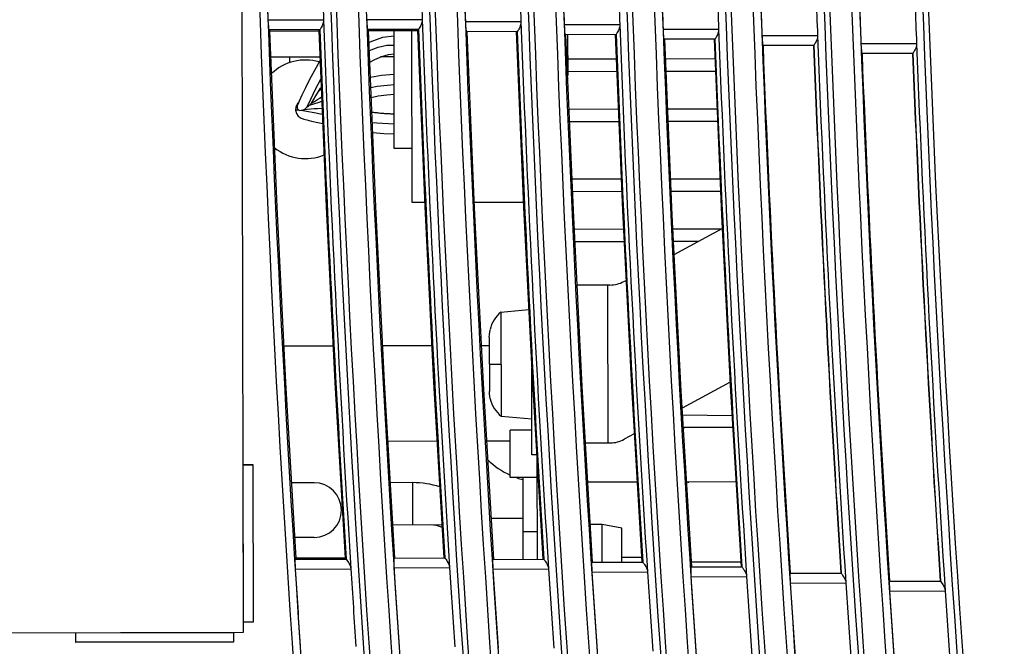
# Model space of a CAD drawing. Extents: x 0 to 420, y 0 to 297.
# Tile 27 of 30: x 288 to 313, y 139 to 155. Entities that reach past the tile are written whole.
import ezdxf

# ---------------------------------------------------------------- set-up
doc = ezdxf.new("R2010")
doc.units = 0
doc.header["$LTSCALE"] = 23.1
doc.layers.get('0').update_dxf_attribs({"linetype": 'CONTINUOUS'})

msp = doc.modelspace()

# ---------------------------------------------------------------- linework, layer by layer
at = {"color": 7, "linetype": 'CONTINUOUS'}
for p, q in [((293.25, 139.011), (293.191, 168.511)), ((295.283, 154.526), (293.874, 154.527)), ((297.785, 154.535), (296.376, 154.536)), ((295.189, 154.28), (293.894, 154.277)), ((293.894, 154.277), (293.923, 154.249)), ((295.189, 154.28), (295.163, 154.252)), ((297.691, 154.289), (296.395, 154.286)), ((296.395, 154.286), (296.423, 154.259)), ((297.691, 154.289), (297.665, 154.262)), ((300.288, 154.48), (298.879, 154.481)), ((302.793, 154.405), (301.384, 154.406)), ((305.299, 154.287), (303.89, 154.289)), ((293.923, 154.249), (295.163, 154.252)), ((296.423, 154.259), (297.665, 154.262)), ((297.076, 151.269), (297.07, 154.261)), ((297.528, 149.9), (297.52, 154.262)), ((300.194, 154.233), (298.899, 154.231)), ((300.195, 154.235), (300.194, 154.233)), ((302.699, 154.158), (301.404, 154.156)), ((301.47, 154.156), (301.472, 153.121)), ((302.7, 154.16), (302.699, 154.158)), ((305.205, 154.041), (303.91, 154.039)), ((305.206, 154.043), (305.205, 154.041)), ((307.806, 154.128), (306.398, 154.129)), ((307.713, 153.881), (306.418, 153.879)), ((307.714, 153.883), (307.713, 153.881)), ((310.316, 153.925), (308.907, 153.926)), ((295.19, 153.59), (293.95, 153.587)), ((294.421, 153.588), (294.421, 153.439)), ((297.071, 153.594), (296.726, 153.593)), ((301.471, 153.54), (302.7, 153.543)), ((303.955, 153.545), (305.203, 153.548)), ((310.223, 153.679), (308.928, 153.676)), ((310.224, 153.681), (310.223, 153.679)), ((301.472, 153.225), (302.714, 153.228)), ((303.968, 153.23), (305.216, 153.233)), ((295.156, 152.716), (295.224, 152.783)), ((295.126, 152.288), (295.244, 152.297)), ((301.508, 152.27), (302.754, 152.273)), ((304.009, 152.275), (305.257, 152.278)), ((301.521, 151.955), (302.767, 151.958)), ((304.022, 151.96), (305.27, 151.963)), ((297.526, 151.27), (297.076, 151.269)), ((301.582, 150.499), (302.828, 150.501)), ((304.084, 150.504), (305.332, 150.506)), ((301.595, 150.184), (302.842, 150.186)), ((304.097, 150.189), (305.345, 150.191)), ((297.846, 149.9), (297.528, 149.9)), ((300.35, 149.905), (299.105, 149.903)), ((301.639, 149.229), (302.886, 149.231)), ((304.14, 149.234), (305.373, 149.236)), ((304.173, 148.588), (305.389, 149.245)), ((301.655, 148.914), (302.902, 148.916)), ((304.156, 148.919), (304.788, 148.92)), ((302.544, 147.81), (301.711, 147.808)), ((302.483, 147.81), (302.491, 143.81)), ((302.899, 147.9), (302.952, 147.929)), ((299.779, 147.125), (300.485, 147.188)), ((299.779, 147.125), (299.785, 144.483)), ((299.485, 146.492), (299.487, 146.555)), ((299.487, 146.555), (299.495, 146.617)), ((299.495, 146.617), (299.506, 146.679)), ((299.506, 146.679), (299.504, 146.679)), ((299.485, 146.492), (299.488, 145.115)), ((295.523, 146.265), (294.281, 146.263)), ((298.027, 146.27), (296.784, 146.268)), ((299.486, 146.273), (299.286, 146.273)), ((299.487, 145.804), (299.782, 145.804)), ((300.564, 143.506), (300.56, 145.706)), ((305.588, 145.348), (304.376, 144.693)), ((299.491, 145.052), (299.488, 145.115)), ((299.498, 144.99), (299.491, 145.052)), ((299.51, 144.929), (299.498, 144.99)), ((299.508, 144.929), (299.51, 144.929)), ((299.785, 144.483), (300.562, 144.417)), ((304.386, 144.52), (305.637, 144.501)), ((300.563, 144.13), (300.015, 144.129)), ((300.017, 142.929), (300.015, 144.129)), ((303.16, 144.036), (302.907, 143.9)), ((305.655, 144.203), (304.405, 144.201)), ((298.161, 143.851), (296.917, 143.848)), ((300.016, 143.855), (299.42, 143.853)), ((301.925, 143.808), (302.552, 143.81)), ((300.691, 143.506), (300.564, 143.506)), ((300.691, 143.414), (300.697, 140.859)), ((293.242, 143.261), (293.492, 143.262)), ((293.246, 143.257), (293.242, 143.261)), ((293.254, 139.265), (293.246, 143.257)), ((293.246, 143.257), (293.487, 143.257)), ((293.487, 143.257), (293.492, 143.262)), ((293.487, 143.257), (293.495, 139.266)), ((293.492, 143.262), (293.5, 139.262)), ((295.043, 142.797), (294.475, 142.796)), ((297.543, 142.802), (296.978, 142.801)), ((297.545, 141.727), (297.543, 142.802)), ((300.692, 142.93), (300.017, 142.929)), ((300.347, 140.859), (300.342, 142.93)), ((303.232, 142.814), (301.984, 142.811)), ((305.737, 142.819), (304.488, 142.816)), ((300.344, 141.89), (299.535, 141.889)), ((298.285, 141.729), (297.041, 141.726)), ((300.695, 141.559), (300.345, 141.558)), ((302.345, 141.744), (302.048, 141.744)), ((302.845, 141.645), (302.345, 141.744)), ((302.347, 140.783), (302.345, 141.744)), ((302.847, 140.784), (302.845, 141.645)), ((295.045, 141.412), (294.555, 141.411)), ((294.56, 140.859), (294.586, 140.886)), ((294.56, 140.859), (295.857, 140.861)), ((295.828, 140.888), (294.586, 140.886)), ((295.857, 140.861), (295.828, 140.888)), ((297.063, 140.89), (298.359, 140.893)), ((299.57, 140.857), (300.867, 140.86)), ((302.846, 140.911), (303.344, 140.912)), ((304.608, 140.791), (305.858, 140.794)), ((294.565, 140.609), (295.975, 140.616)), ((297.068, 140.64), (298.478, 140.647)), ((299.575, 140.607), (300.985, 140.614)), ((302.08, 140.782), (303.376, 140.785)), ((302.085, 140.532), (303.495, 140.539)), ((304.593, 140.665), (305.889, 140.668)), ((304.598, 140.415), (306.008, 140.422)), ((307.108, 140.505), (308.404, 140.508)), ((309.627, 140.303), (310.923, 140.305)), ((307.113, 140.255), (308.524, 140.262)), ((309.632, 140.053), (311.042, 140.059)), ((293.254, 139.265), (293.25, 139.261)), ((293.5, 139.262), (293.25, 139.261)), ((293.495, 139.266), (293.254, 139.265)), ((293.495, 139.266), (293.5, 139.262)), ((279.75, 138.984), (293.25, 139.011)), ((289.001, 138.752), (289, 139.002)), ((289.005, 138.998), (289, 139.002)), ((289.005, 138.998), (292.996, 139.006)), ((289.005, 138.757), (289.005, 138.998)), ((292.996, 139.006), (293, 139.011)), ((292.996, 139.006), (292.996, 138.765)), ((293, 139.011), (293.001, 138.761)), ((293.001, 138.761), (289.001, 138.752)), ((289.005, 138.757), (289.001, 138.752)), ((292.996, 138.765), (289.005, 138.757)), ((292.996, 138.765), (293.001, 138.761))]:
    msp.add_line(p, q, dxfattribs=at)
for points in [[(293.874, 154.527), (293.878, 154.433), (293.884, 154.354), (293.889, 154.299), (293.894, 154.277)], [(295.283, 154.526), (295.28, 154.48), (295.267, 154.43), (295.248, 154.382), (295.226, 154.34), (295.207, 154.308), (295.194, 154.288), (295.189, 154.28)], [(296.376, 154.536), (296.38, 154.442), (296.385, 154.363), (296.39, 154.308), (296.395, 154.286)], [(297.785, 154.535), (297.781, 154.489), (297.769, 154.439), (297.749, 154.391), (297.727, 154.349), (297.708, 154.317), (297.696, 154.297), (297.691, 154.289)], [(298.879, 154.481), (298.884, 154.384), (298.889, 154.304), (298.895, 154.25), (298.899, 154.231)], [(300.288, 154.48), (300.287, 154.457), (300.284, 154.431), (300.278, 154.404), (300.27, 154.376), (300.259, 154.349), (300.246, 154.322), (300.233, 154.298), (300.222, 154.277), (300.212, 154.261), (300.204, 154.249), (300.195, 154.235)], [(301.384, 154.406), (301.388, 154.309), (301.394, 154.229), (301.399, 154.175), (301.404, 154.156)], [(302.793, 154.405), (302.792, 154.377), (302.787, 154.348), (302.78, 154.319), (302.77, 154.289), (302.757, 154.26), (302.743, 154.233), (302.73, 154.209), (302.719, 154.19), (302.71, 154.176), (302.7, 154.16)], [(303.89, 154.289), (303.894, 154.192), (303.9, 154.112), (303.905, 154.058), (303.91, 154.039)], [(305.298, 154.287), (305.298, 154.265), (305.295, 154.239), (305.289, 154.212), (305.281, 154.184), (305.27, 154.156), (305.257, 154.13), (305.244, 154.106), (305.233, 154.085), (305.223, 154.069), (305.215, 154.057), (305.206, 154.043)], [(294.586, 140.886), (294.327, 145.339), (294.106, 149.793), (293.923, 154.249)], [(295.163, 154.252), (295.347, 149.796), (295.569, 145.341), (295.828, 140.888)], [(297.09, 140.89), (296.83, 145.345), (296.607, 149.801), (296.423, 154.259)], [(297.07, 154.119), (296.773, 154.081), (296.456, 153.969), (296.435, 153.958)], [(297.665, 154.262), (297.85, 149.804), (298.073, 145.347), (298.334, 140.893)], [(299.596, 140.857), (299.334, 145.313), (299.11, 149.771), (298.925, 154.231)], [(300.169, 154.233), (300.355, 149.774), (300.579, 145.316), (300.842, 140.86)], [(302.104, 140.782), (301.841, 145.238), (301.616, 149.696), (301.428, 154.156)], [(302.675, 154.158), (302.862, 149.699), (303.088, 145.241), (303.353, 140.785)], [(304.616, 140.665), (304.35, 145.121), (304.123, 149.579), (303.934, 154.039)], [(305.182, 154.041), (305.371, 149.581), (305.599, 145.123), (305.866, 140.667)], [(306.398, 154.129), (306.402, 154.032), (306.408, 153.952), (306.413, 153.898), (306.418, 153.879)], [(307.807, 154.128), (307.806, 154.1), (307.801, 154.071), (307.794, 154.042), (307.784, 154.012), (307.771, 153.983), (307.758, 153.956), (307.744, 153.932), (307.733, 153.913), (307.724, 153.899), (307.714, 153.883)], [(296.444, 153.749), (296.451, 153.753), (296.667, 153.843), (296.884, 153.893), (297.07, 153.894)], [(308.907, 153.926), (308.912, 153.83), (308.917, 153.749), (308.923, 153.695), (308.928, 153.676)], [(310.316, 153.925), (310.315, 153.897), (310.311, 153.868), (310.304, 153.839), (310.294, 153.81), (310.281, 153.78), (310.267, 153.753), (310.254, 153.73), (310.243, 153.711), (310.234, 153.696), (310.224, 153.681)], [(296.456, 153.461), (296.583, 153.531), (296.758, 153.607), (296.933, 153.655), (297.071, 153.669)], [(295.194, 153.507), (295.187, 153.495), (295.049, 153.252), (294.928, 153.022), (294.822, 152.809), (294.733, 152.62)], [(294.871, 152.323), (294.958, 152.522), (295.08, 152.773), (295.214, 153.025)], [(297.072, 153.144), (296.748, 153.12), (296.472, 153.071)], [(295.156, 152.716), (295.209, 152.798), (295.222, 152.818)], [(296.483, 152.818), (296.645, 152.853), (297.072, 152.894)], [(294.733, 152.62), (294.666, 152.469), (294.631, 152.387)], [(294.976, 152.416), (295.028, 152.507), (295.088, 152.607), (295.156, 152.716)], [(294.976, 152.416), (295.054, 152.464), (295.125, 152.509), (295.19, 152.551), (295.232, 152.578)], [(296.493, 152.566), (296.67, 152.602), (296.883, 152.633), (297.073, 152.644)], [(294.655, 152.444), (294.62, 152.41), (294.583, 152.331), (294.574, 152.244)], [(294.641, 152.251), (294.622, 152.29), (294.619, 152.345), (294.631, 152.387)], [(294.792, 152.263), (294.817, 152.28), (294.843, 152.3), (294.871, 152.323)], [(294.792, 152.263), (294.874, 152.269), (294.962, 152.276), (295.048, 152.282), (295.126, 152.288)], [(294.871, 152.323), (294.889, 152.338), (294.907, 152.354), (294.926, 152.37)], [(294.926, 152.37), (295.169, 152.448), (295.237, 152.47)], [(294.926, 152.37), (294.942, 152.386), (294.959, 152.401), (294.976, 152.416)], [(294.574, 152.243), (294.582, 152.245), (294.605, 152.248), (294.641, 152.251)], [(294.574, 152.244), (294.596, 152.161), (294.643, 152.091), (294.711, 152.041), (294.762, 152.022)], [(294.641, 152.251), (294.66, 152.241), (294.684, 152.237), (294.712, 152.24)], [(294.712, 152.24), (294.737, 152.245), (294.764, 152.253), (294.792, 152.263)], [(294.712, 152.24), (294.853, 152.215), (295.044, 152.18), (295.25, 152.141)], [(294.762, 152.022), (294.784, 152.016), (294.858, 151.998), (294.981, 151.968), (295.141, 151.931), (295.26, 151.904)], [(297.074, 152.144), (297.055, 152.144), (297.023, 152.144), (296.992, 152.145), (296.961, 152.146), (296.931, 152.147), (296.9, 152.149), (296.87, 152.151), (296.84, 152.153), (296.811, 152.155), (296.782, 152.157), (296.753, 152.159), (296.724, 152.162), (296.696, 152.165), (296.668, 152.168), (296.64, 152.171), (296.612, 152.174), (296.584, 152.177), (296.556, 152.18), (296.529, 152.183), (296.509, 152.186)], [(296.519, 151.933), (296.632, 151.919), (297.074, 151.894)], [(296.53, 151.68), (296.813, 151.653), (297.075, 151.644)], [(294.56, 140.859), (294.557, 140.836), (294.557, 140.782), (294.56, 140.703), (294.565, 140.609)], [(295.857, 140.861), (295.875, 140.837), (295.914, 140.78), (295.955, 140.701), (295.976, 140.616)], [(297.063, 140.89), (297.06, 140.871), (297.06, 140.817), (297.063, 140.736), (297.068, 140.64)], [(298.36, 140.893), (298.361, 140.891), (298.37, 140.878)], [(298.37, 140.878), (298.379, 140.866), (298.39, 140.851), (298.404, 140.831), (298.419, 140.807), (298.435, 140.78), (298.449, 140.752), (298.461, 140.724), (298.47, 140.696), (298.476, 140.669), (298.478, 140.647)], [(299.57, 140.857), (299.567, 140.838), (299.567, 140.784), (299.57, 140.703), (299.575, 140.607)], [(300.867, 140.86), (300.868, 140.858), (300.879, 140.843)], [(300.879, 140.843), (300.889, 140.829), (300.902, 140.811), (300.917, 140.788), (300.934, 140.761), (300.95, 140.731), (300.964, 140.701), (300.974, 140.671), (300.982, 140.642), (300.985, 140.614)], [(302.08, 140.782), (302.077, 140.763), (302.077, 140.709), (302.08, 140.628), (302.085, 140.532)], [(303.377, 140.785), (303.378, 140.783), (303.387, 140.77)], [(303.387, 140.77), (303.396, 140.759), (303.407, 140.743), (303.421, 140.723), (303.436, 140.699), (303.451, 140.672), (303.466, 140.644), (303.478, 140.616), (303.487, 140.588), (303.493, 140.561), (303.495, 140.539)], [(304.593, 140.665), (304.59, 140.646), (304.59, 140.592), (304.592, 140.511), (304.598, 140.415)], [(305.889, 140.668), (305.891, 140.666), (305.901, 140.651)], [(305.901, 140.651), (305.911, 140.637), (305.924, 140.619), (305.939, 140.596), (305.956, 140.569), (305.972, 140.539), (305.986, 140.509), (305.997, 140.479), (306.004, 140.45), (306.008, 140.422)], [(307.108, 140.505), (307.105, 140.486), (307.105, 140.432), (307.108, 140.352), (307.113, 140.255)], [(308.403, 140.508), (308.408, 140.503), (308.414, 140.495), (308.424, 140.482), (308.436, 140.465), (308.451, 140.442), (308.468, 140.415), (308.485, 140.385), (308.5, 140.353), (308.512, 140.322), (308.52, 140.29), (308.523, 140.262)], [(309.627, 140.303), (309.624, 140.283), (309.624, 140.229), (309.627, 140.149), (309.632, 140.053)], [(310.92, 140.305), (310.941, 140.28), (310.98, 140.224), (311.021, 140.145), (311.043, 140.059)]]:
    msp.add_lwpolyline(points, dxfattribs=at)
for centre, radius, start, end in [((822.081, 173.774), 528.76, 179.48671, 185.23641), ((822.081, 173.774), 526.817, 179.48439, 185.25535), ((822.081, 173.774), 526.26, 179.48372, 185.26081), ((822.081, 173.774), 524.317, 179.48138, 185.27993), ((822.081, 173.774), 523.76, 179.48071, 185.28544), ((822.081, 173.774), 521.817, 179.47835, 185.30474), ((822.081, 173.774), 521.26, 179.47766, 185.3103), ((822.081, 173.774), 519.317, 179.47528, 185.32979), ((822.081, 173.774), 518.76, 179.47459, 185.33541), ((822.081, 173.774), 516.817, 179.47219, 185.35509), ((822.081, 173.774), 516.26, 179.47149, 185.36076), ((822.081, 173.774), 514.317, 179.46906, 185.38063), ((822.081, 173.774), 513.76, 179.46836, 185.38635), ((822.081, 173.774), 511.817, 179.4659, 185.40642), ((822.081, 173.774), 524.459, 179.62171, 185.1369), ((822.081, 173.774), 521.959, 179.61935, 185.16101), ((822.081, 173.774), 519.459, 179.61696, 185.18536), ((822.081, 173.774), 516.959, 179.61456, 185.20994), ((822.081, 173.774), 514.459, 179.61212, 185.23476), ((822.081, 173.774), 511.959, 179.60967, 185.25982), ((822.081, 173.774), 526.959, 179.62405, 185.11302), ((822.081, 173.774), 528.56, 179.78476, 184.94023), ((822.081, 173.774), 526.06, 179.78319, 184.96322), ((822.081, 173.774), 523.56, 179.7816, 184.98643), ((822.081, 173.774), 521.06, 179.78, 185.00987), ((822.081, 173.774), 518.56, 179.77839, 185.03353), ((822.081, 173.774), 516.06, 179.77675, 185.05742), ((822.081, 173.774), 513.56, 179.77511, 185.08155), ((822.081, 173.774), 528.558, 181.87471, 182.08683), ((822.081, 173.774), 527.15, 181.87898, 182.09253), ((822.081, 173.774), 524.65, 181.88696, 182.10153), ((822.081, 173.774), 523.558, 181.89283, 182.11182), ((822.081, 173.774), 522.15, 181.89719, 182.11764), ((822.081, 173.774), 521.058, 181.91016, 182.1302), ((822.081, 173.774), 519.65, 181.91459, 182.1361), ((822.081, 173.774), 518.558, 181.93233, 182.15344), ((822.081, 173.774), 517.15, 181.93684, 182.15943), ((822.081, 173.774), 516.058, 181.95945, 182.18163), ((822.081, 173.774), 514.65, 181.96405, 182.18773), ((822.081, 173.774), 513.558, 181.99161, 182.21488), ((822.081, 173.774), 512.15, 181.99633, 182.2211), ((822.081, 173.774), 527.15, 182.09256, 183.60639), ((822.081, 173.774), 524.65, 182.10156, 183.6203), ((822.081, 173.774), 527.252, 182.11884, 183.57889), ((822.081, 173.774), 524.752, 182.12797, 183.59252), ((822.081, 173.774), 522.15, 182.11738, 183.64101), ((822.081, 173.774), 519.65, 182.1361, 183.66692), ((822.081, 173.774), 517.15, 182.15917, 183.69759), ((822.081, 173.774), 522.252, 182.14424, 183.61336), ((822.081, 173.774), 519.752, 182.16283, 183.63904), ((822.081, 173.774), 517.252, 182.18628, 183.66967), ((822.081, 173.774), 514.65, 182.1877, 183.73385), ((822.081, 173.774), 516.041, 182.20947, 183.69635), ((822.081, 173.774), 514.759, 182.21469, 183.70529), ((822.081, 173.774), 514.752, 182.21472, 183.70536), ((822.081, 173.774), 512.15, 182.2211, 183.77437), ((822.081, 173.774), 513.541, 182.24286, 183.73703), ((822.081, 173.774), 512.259, 182.24819, 183.74611), ((822.081, 173.774), 512.252, 182.24821, 183.74615), ((294.824, 152.264), 1.25, 73.974, 133.404), ((294.824, 152.264), 1.25, 231.2189, 292.2003), ((302.542, 148.56), 0.75, 270.1151, 298.3732), ((300.285, 146.505), 0.8, 129.2116, 167.4063), ((300.288, 145.105), 0.8, 192.824, 231.0187), ((304.541, 143.509), 0.693, 90.1151, 101.3093), ((302.55, 144.56), 0.75, 270.1151, 298.3732), ((300.851, 144.814), 2.005, 225.5204, 245.3305), ((295.044, 142.105), 0.693, 270.1151, 90.1151), ((297.547, 140.61), 2.192, 71.7973, 90.1151), ((300.851, 144.814), 2.005, 250.651, 255.229), ((304.541, 143.509), 0.693, 265.4801, 270.1151), ((297.996, 141.036), 0.693, 64.7983, 90.1151), ((822.081, 173.774), 528.558, 183.59743, 183.80986), ((822.081, 173.774), 527.15, 183.60631, 183.82017), ((822.081, 173.774), 526.058, 183.61116, 183.82943), ((822.081, 173.774), 524.65, 183.62012, 183.83984), ((822.081, 173.774), 523.558, 183.63204, 183.85135), ((822.081, 173.774), 522.15, 183.6411, 183.86187), ((822.081, 173.774), 519.65, 183.66692, 183.88876), ((822.081, 173.774), 521.058, 183.65775, 183.87812), ((822.081, 173.774), 518.558, 183.68838, 183.90982), ((822.081, 173.774), 517.15, 183.69768, 183.92061), ((822.081, 173.774), 516.058, 183.72405, 183.94657), ((822.081, 173.774), 514.65, 183.73349, 183.95751), ((822.081, 173.774), 513.558, 183.76486, 183.98848), ((822.081, 173.774), 512.15, 183.77446, 183.99958)]:
    msp.add_arc(centre, radius, start, end, dxfattribs=at)

doc.saveas('drawing.dxf')
